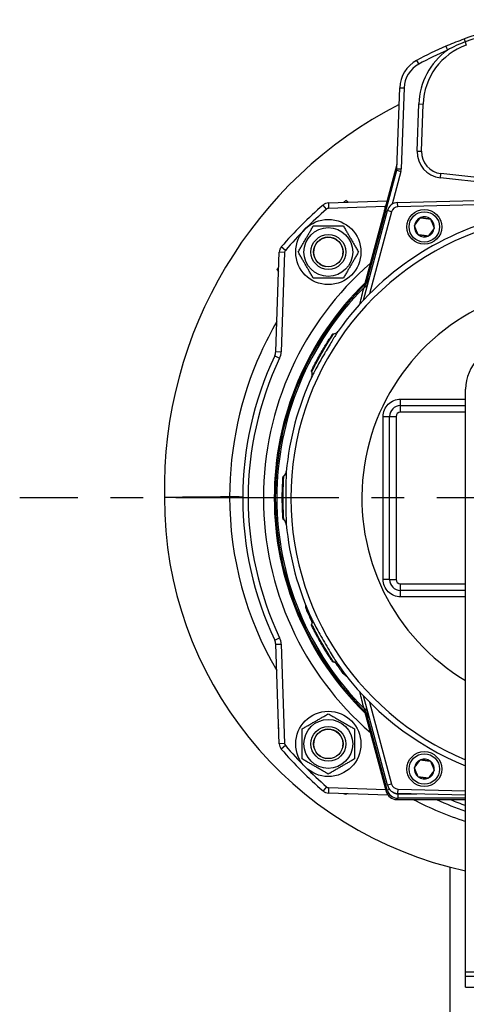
# Model space of a CAD drawing. Header units: millimetres. Extents: x -309 to 8091, y -6405 to -465.
# Tile 39 of 57: x 2665 to 2870, y -2820 to -2367. Entities that reach past the tile are written whole.
import ezdxf

# ---------------------------------------------------------------- set-up
doc = ezdxf.new("R2010")
doc.units = ezdxf.units.MM
doc.header["$LTSCALE"] = 20
doc.linetypes.add('MITTE', pattern=[2, 1.25, -0.25, 0.25, -0.25])
doc.layers.add('02-LINIE-035', color=2, linetype='CONTINUOUS')
doc.layers.add('05-ACHSE', color=1, linetype='MITTE')

msp = doc.modelspace()

# ---------------------------------------------------------------- linework, layer by layer
at = {"layer": '02-LINIE-035'}
for p, q in [((2868.97, -2376.03), (2869.48, -2377.44)), ((2869.48, -2377.44), (2869.99, -2378.85)), ((2860.55, -2379.34), (2861.34, -2381.18)), ((2847.14, -2385.91), (2848.11, -2387.66)), ((2838.1, -2435.75), (2839.4, -2398.51)), ((2839.4, -2398.51), (2841.4, -2398.58)), ((2841.4, -2398.58), (2840.1, -2435.82)), ((2847.39, -2427.6), (2848.15, -2405.97)), ((2848.15, -2405.97), (2850.15, -2406.04)), ((2849.39, -2427.67), (2850.15, -2406.04)), ((2847.39, -2427.6), (2849.39, -2427.67)), ((2838.1, -2433.76), (2823.26, -2489.13)), ((2838.09, -2433.77), (2823.26, -2489.13)), ((2824.44, -2487.04), (2838, -2436.44)), ((2838, -2436.44), (2838.09, -2433.77)), ((2838, -2436.44), (2839.93, -2436.95)), ((2838.1, -2435.75), (2840.1, -2435.82)), ((2839.93, -2436.95), (2835.87, -2452.1)), ((2858.09, -2439.95), (2858.3, -2437.96)), ((2896.7, -2444.15), (2858.09, -2439.95)), ((2896.92, -2442.16), (2858.3, -2437.96)), ((2838.42, -2451.32), (2919.69, -2449.19)), ((2805.79, -2454.33), (2804.16, -2452.44)), ((2806.63, -2451.48), (2833.6, -2450.53)), ((2806.63, -2451.48), (2806.71, -2453.97)), ((2832.66, -2453.07), (2806.71, -2453.97)), ((2815.48, -2451.17), (2814.67, -2450.35)), ((2832.66, -2453.07), (2832.91, -2453.12)), ((2838.47, -2453.32), (2838.42, -2451.32)), ((2901.17, -2451.68), (2838.47, -2453.32)), ((2822.69, -2496.2), (2833.72, -2455.03)), ((2835.66, -2455.54), (2825.56, -2493.24)), ((2832.43, -2454.9), (2832.43, -2454.88)), ((2832.43, -2454.88), (2832.44, -2454.88)), ((2835.66, -2455.54), (2833.72, -2455.03)), ((2786.83, -2473.29), (2784.93, -2471.66)), ((2782.37, -2519.89), (2783.97, -2474.13)), ((2786.47, -2474.22), (2783.97, -2474.13)), ((2786.47, -2474.22), (2784.87, -2519.98)), ((2782.85, -2482.17), (2783.66, -2482.99)), ((2823.24, -2489.19), (2823.24, -2489.19)), ((2823.24, -2489.19), (2823.24, -2489.19)), ((2823.7, -2488.74), (2823.7, -2488.74)), ((2824.44, -2487.04), (2824.68, -2487.11)), ((2808.25, -2512.24), (2808.25, -2512.24)), ((2781.9, -2521.86), (2784.15, -2522.93)), ((2782.37, -2519.89), (2784.87, -2519.98)), ((2869.69, -2805.19), (2869.69, -2537.19)), ((2839.69, -2544.69), (2869.69, -2544.69)), ((2839.69, -2547.69), (2839.69, -2544.69)), ((2834.69, -2624.69), (2834.69, -2549.69)), ((2834.69, -2549.69), (2837.69, -2549.69)), ((2837.69, -2549.69), (2837.69, -2624.69)), ((2869.69, -2547.69), (2839.69, -2547.69)), ((2785.7, -2578), (2785.7, -2578)), ((2761.19, -2586.71), (2761.19, -2586.71)), ((2834.69, -2624.69), (2837.69, -2624.69)), ((2839.69, -2626.69), (2869.69, -2626.69)), ((2839.69, -2629.69), (2839.69, -2626.69)), ((2869.69, -2629.69), (2839.69, -2629.69)), ((2796.86, -2639.54), (2797.34, -2639.34)), ((2799.06, -2646.23), (2799.06, -2646.23)), ((2781.9, -2652.53), (2784.15, -2651.46)), ((2782.37, -2654.5), (2784.87, -2654.41)), ((2783.97, -2700.26), (2782.37, -2654.5)), ((2784.87, -2654.41), (2786.47, -2700.17)), ((2812.94, -2667.39), (2813.35, -2667.08)), ((2833.72, -2719.36), (2822.69, -2678.19)), ((2825.56, -2681.15), (2835.66, -2718.84)), ((2823.24, -2685.19), (2823.24, -2685.19)), ((2823.24, -2685.2), (2823.24, -2685.2)), ((2823.26, -2685.26), (2833.16, -2722.19)), ((2823.26, -2685.26), (2833.16, -2722.19)), ((2823.7, -2685.64), (2823.7, -2685.64)), ((2824.68, -2687.28), (2824.44, -2687.34)), ((2833.62, -2721.59), (2824.44, -2687.34)), ((2786.47, -2700.17), (2783.97, -2700.26)), ((2786.83, -2701.09), (2784.93, -2702.72)), ((2805.79, -2720.05), (2804.16, -2721.95)), ((2806.71, -2720.41), (2806.63, -2722.91)), ((2806.71, -2720.41), (2832.92, -2721.33)), ((2833.16, -2722.19), (2833.62, -2721.59)), ((2834.73, -2721.29), (2833.62, -2721.59)), ((2835.66, -2718.84), (2833.72, -2719.36)), ((2838.47, -2721.07), (2838.42, -2723.07)), ((2838.47, -2721.07), (2869.69, -2721.88)), ((2833.96, -2723.87), (2806.63, -2722.91)), ((2833.16, -2722.19), (2833.16, -2722.19)), ((2834.98, -2723.9), (2834.98, -2723.9)), ((2838.45, -2725.3), (2837.99, -2725.9)), ((2837.99, -2725.9), (2869.69, -2725.9)), ((2837.99, -2725.9), (2837.99, -2725.9)), ((2837.99, -2725.9), (2869.69, -2725.9)), ((2869.69, -2723.88), (2838.42, -2723.07)), ((2838.45, -2723.3), (2847.29, -2723.3)), ((2838.45, -2723.3), (2838.45, -2725.3)), ((2869.69, -2725.3), (2838.45, -2725.3)), ((2862.54, -2841.19), (2862.54, -2756.99)), ((2869.69, -2807.19), (2869.69, -2805.19)), ((2869.69, -2805.19), (2969.69, -2805.19)), ((2869.69, -2812.19), (2869.69, -2807.19)), ((2869.69, -2807.19), (2969.69, -2807.19)), ((2869.69, -2812.19), (2969.69, -2812.19))]:
    msp.add_line(p, q, dxfattribs=at)
for centre, radius in [((2850.69, -2462.51), 8), ((2806.55, -2474.06), 15), ((2850.69, -2462.51), 7), ((2806.55, -2474.06), 11.25), ((2806.55, -2474.06), 8), ((2806.55, -2474.06), 8), ((2806.55, -2474.06), 6.77), ((2806.55, -2700.33), 15), ((2806.55, -2700.33), 11.25), ((2806.55, -2700.33), 8), ((2806.55, -2700.33), 8), ((2806.55, -2700.33), 6.77), ((2850.69, -2711.87), 8), ((2850.69, -2711.87), 7)]:
    msp.add_circle(centre, radius, dxfattribs=at)
for centre, radius, start, end in [((2919.69, -2517.19), 150, 70.2372, 109.7628), ((2919.69, -2517.19), 148.5, 70.2372, 109.7628), ((2919.69, -2517.19), 150, 113.2193, 118.9254), ((2919.69, -2517.19), 148, 113.2193, 118.9254), ((2880.13, -2407.08), 32, 125.954, 178), ((2880.13, -2407.08), 30, 109.7628, 178), ((2854.39, -2399.03), 15, 118.9254, 178), ((2854.39, -2399.03), 13, 118.9254, 178), ((2930.04, -2583.04), 198.88, 117.199, 181.1307), ((2859.39, -2428.02), 12, 178, 263.7858), ((2859.39, -2428.02), 10, 178, 263.7858), ((2919.69, -2587.19), 177.5, 130.6068, 139.3932), ((2919.69, -2587.19), 175, 130.6068, 139.3932), ((2806.76, -2455.47), 4, 92, 130.6068), ((2806.76, -2455.47), 1.5, 92, 130.6068), ((2919.69, -2587.19), 172.5, 127.5053, 127.9856), ((2842.43, -2455.23), 10, 167.5225, 178), ((2838.55, -2456.32), 5, 91.5, 165), ((2838.55, -2456.32), 3, 91.5, 165), ((2919.69, -2587.19), 133, 101.9224, 144.7955), ((2850.69, -2462.51), 4.62, 112.6173, 172.6173), ((2850.69, -2462.51), 4.62, 52.6173, 112.6173), ((2850.69, -2462.51), 4.62, 352.6173, 52.6173), ((2919.69, -2587.19), 130.37, 103.4591, 247.448), ((2850.69, -2462.51), 4.62, 172.6173, 232.6173), ((2850.69, -2462.51), 4.62, 292.6173, 352.6173), ((2806.55, -2474.06), 6.79, 350, 260), ((2850.69, -2462.51), 4.62, 232.6173, 292.6173), ((2787.97, -2474.27), 4, 139.3932, 178), ((2787.97, -2474.27), 1.5, 139.3932, 178), ((2919.69, -2587.19), 143, 130.9811, 229.0189), ((2919.69, -2587.19), 172.5, 142.0144, 142.4947), ((2820.56, -2484.82), 5, 314.0768, 345), ((2919.69, -2587.19), 138, 134.1915, 225.8085), ((2919.69, -2587.19), 137.5, 134.0768, 225.9232), ((2919.69, -2587.19), 136.85, 134.9689, 225.0311), ((2924.52, -2588.49), 142.5, 134.6113, 134.754), ((2919.69, -2587.19), 97.73, 107.0054, 239.2299), ((2889.69, -2537.19), 20, 90, 180), ((2919.69, -2587.19), 152.5, 154.6317, 205.3683), ((2777.38, -2519.71), 5, 334.6317, 358), ((2777.38, -2519.71), 7.5, 334.6317, 358), ((2919.69, -2587.19), 150, 154.6317, 205.3683), ((2919.69, -2587.19), 133, 155.2045, 174.7955), ((2839.69, -2549.69), 5, 90, 180), ((2839.69, -2549.69), 2, 90, 180), ((2906.2, -2587.52), 175, 179.8162, 257.9581), ((2919.69, -2587.19), 133, 185.2045, 204.7955), ((2839.69, -2624.69), 5, 180, 270), ((2839.69, -2624.69), 2, 180, 270), ((2919.69, -2587.19), 133.52, 203.0845, 205.4438), ((2777.38, -2654.67), 5, 2, 25.3683), ((2777.38, -2654.67), 7.5, 2, 25.3683), ((2919.69, -2587.19), 133.52, 214.5562, 216.9155), ((2919.69, -2587.19), 133, 215.2045, 247.9176), ((2820.56, -2689.57), 5, 15, 45.9232), ((2924.52, -2585.9), 142.5, 225.246, 225.3887), ((2785.51, -2692.38), 2, 156.7376, 207.2624), ((2806.55, -2700.33), 6.79, 350, 260), ((2787.97, -2700.12), 4, 182, 220.6068), ((2919.69, -2587.19), 177.5, 220.6068, 229.3932), ((2787.97, -2700.12), 1.5, 182, 220.6068), ((2919.69, -2587.19), 175, 220.6068, 229.3932), ((2850.69, -2711.87), 4.62, 112.6173, 172.6173), ((2850.69, -2711.87), 4.62, 52.6173, 112.6173), ((2850.69, -2711.87), 4.62, 352.6173, 52.6173), ((2850.69, -2711.87), 4.62, 172.6173, 232.6173), ((2850.69, -2711.87), 4.62, 292.6173, 352.6173), ((2850.69, -2711.87), 4.62, 232.6173, 292.6173), ((2806.76, -2718.91), 4, 229.3932, 268), ((2806.76, -2718.91), 1.5, 229.3932, 268), ((2838.55, -2718.07), 5, 195, 268.5), ((2838.55, -2718.07), 3, 195, 268.5), ((2814.5, -2721.38), 2, 242.7376, 293.2624), ((2837.99, -2720.9), 5, 195, 270), ((2919.69, -2587.19), 152.5, 245.4423, 250.8605), ((2919.69, -2587.19), 150, 247.6235, 250.5288)]:
    msp.add_arc(centre, radius, start, end, dxfattribs=at)
for centre, major_axis, ratio, start_param, end_param in [((2835.1, -2435.64), (-0.11, -3.05), 0.984518, 1.342424, 1.570796), ((2835.2, -2432.99), (3, -0.1), 0.993293, 6.054813, 6.283185), ((2835.1, -2435.64), (-0.18, -5.03), 0.993293, 1.342424, 1.570796), ((2819.36, -2486), (3.52, -3.55), 0.998651, 0, 0.528479), ((2819.9, -2487.3), (4.83, -1.29), 0.661971, 5.565341, 6.283185), ((2820.56, -2486.31), (2.26, 3.83), 0.876967, 4.419113, 5.019146), ((2822.98, -2486.65), (1.39, -1.44), 0.685613, 0.26301, 0.721846), ((2808.56, -2508.79), (2.45, -1.73), 0.986253, 5.463965, 6.283185), ((2796.23, -2530.16), (2.72, -1.26), 0.986251, 0, 0.81922), ((2839.69, -2541.69), (0, -3), 0.022756, 0, 1.557855), ((2831.69, -2549.69), (3, 0), 0.010265, 4.736473, 6.283185), ((2726.67, -2587.19), (0, 3645.44), 0.02883, 4.70211, 4.722668), ((2784.25, -2574.86), (2.99, -0.27), 0.986253, 5.463965, 6.283185), ((2784.25, -2599.53), (2.99, 0.27), 0.986251, 0, 0.81922), ((2831.69, -2624.69), (3, 0), 0.010265, 0, 1.546712), ((2839.69, -2632.69), (0, 3), 0.022756, 4.725331, 6.283185), ((2796.23, -2644.23), (2.72, 1.26), 0.986253, 5.463965, 6.283185), ((2808.56, -2665.6), (2.45, 1.73), 0.986251, 0, 0.81922), ((2819.36, -2688.39), (3.52, 3.55), 0.998651, 5.754706, 6.283185), ((2819.9, -2687.09), (4.83, 1.29), 0.661971, 0, 0.717845), ((2820.56, -2688.08), (2.26, -3.83), 0.876884, 1.264014, 1.8641), ((2822.98, -2687.73), (1.39, 1.44), 0.685613, 5.561339, 6.020176), ((2838.45, -2720.3), (-3.04, -3.97), 0.999891, 5.62895, 6.937421), ((2837.99, -2720.9), (3.97, -3.04), 0.999456, 4.058153, 5.366625), ((2838.45, -2720.3), (-1.83, -2.38), 0.999456, 0.00061, 0.654236)]:
    msp.add_ellipse(centre, major_axis=major_axis, ratio=ratio, start_param=start_param, end_param=end_param, dxfattribs=at)
for points, knots in [([(2860.55, -2379.34), (2863.04, -2378.28), (2865.55, -2377.28), (2868.09, -2376.35), (2868.38, -2376.24), (2868.68, -2376.13), (2868.97, -2376.03)], [0, 0, 0, 0, 0.89649, 0.89649, 0.89649, 1, 1, 1, 1]), ([(2838.1, -2433.76), (2838.1, -2433.76), (2838.1, -2433.76), (2838.1, -2433.76), (2838.1, -2433.76), (2838.09, -2433.77)], [0.9992269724, 0.9992269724, 0.9992269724, 0.9992269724, 0.9995117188, 0.9995117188, 1, 1, 1, 1]), ([(2838.1, -2433.76), (2838.14, -2433.6), (2838.17, -2433.44), (2838.19, -2433.24), (2838.19, -2433.2), (2838.19, -2433.15), (2838.19, -2433.13), (2838.19, -2433.11), (2838.2, -2433.11), (2838.2, -2433.1), (2838.2, -2433.09), (2838.2, -2433.09), (2838.2, -2433.09), (2838.2, -2433.09), (2838.2, -2433.09), (2838.2, -2433.09)], [0, 0, 0, 0, 0.04814546, 0.04814546, 0.06034167, 0.06034167, 0.06491446, 0.06491446, 0.06662922, 0.06662922, 0.06791529, 0.06791529, 0.06799028, 0.06799028, 0.06800903, 0.06800903, 0.06800903, 0.06800903]), ([(2822.88, -2489.55), (2823.06, -2489.37), (2823.23, -2489.18), (2823.5, -2488.8), (2823.62, -2488.62), (2823.78, -2488.34), (2823.83, -2488.24), (2823.88, -2488.12), (2823.9, -2488.09), (2823.93, -2488.01), (2823.94, -2487.98), (2823.96, -2487.93), (2823.97, -2487.92), (2823.97, -2487.91), (2823.97, -2487.91), (2823.97, -2487.91)], [0, 0, 0, 0, 0.075897, 0.075897, 0.1434158, 0.1434158, 0.1807365, 0.1807365, 0.1984724, 0.1984724, 0.2258969, 0.2258969, 0.2544019, 0.2544019, 0.2623853, 0.2623853, 0.2623853, 0.2623853]), ([(2822.97, -2490.37), (2823.18, -2490), (2823.38, -2489.63), (2823.55, -2489.31), (2823.69, -2489.06), (2823.82, -2488.82), (2823.91, -2488.66), (2823.96, -2488.57), (2824, -2488.49), (2824.02, -2488.45), (2824.03, -2488.43), (2824.04, -2488.41), (2824.04, -2488.41)], [0, 0, 0, 0, 0.411436, 0.411436, 0.411436, 0.727726, 0.727726, 0.727726, 0.893476, 0.893476, 0.893476, 1, 1, 1, 1]), ([(2823.12, -2489.32), (2823.12, -2489.31), (2823.12, -2489.31), (2823.13, -2489.31), (2823.29, -2489.14), (2823.45, -2488.97), (2823.6, -2488.79), (2823.75, -2488.61), (2823.89, -2488.42), (2824.02, -2488.23), (2824.27, -2487.87), (2824.49, -2487.5), (2824.68, -2487.11)], [0, 0, 0, 0, 0.005022, 0.005022, 0.005022, 0.262946, 0.262946, 0.262946, 0.518867, 0.518867, 0.518867, 1, 1, 1, 1]), ([(2782.89, -2506.07), (2780.16, -2510.75), (2777.68, -2515.55), (2766.1, -2541.12), (2761.17, -2563.93), (2761.19, -2586.71)], [5.085173, 5.085173, 5.085173, 5.085173, 6.731376, 6.731376, 13.674464, 13.674464, 13.674464, 13.674464]), ([(2811.02, -2510.52), (2810.92, -2510.66), (2810.75, -2510.91), (2810.52, -2511.26), (2810.27, -2511.66), (2809.93, -2512.2), (2809.53, -2512.85), (2809.31, -2513.2), (2809.07, -2513.59), (2808.81, -2514.01), (2808.36, -2514.74), (2807.87, -2515.55), (2807.35, -2516.42), (2806.78, -2517.38), (2806.17, -2518.41), (2805.55, -2519.47), (2805.29, -2519.92), (2805.02, -2520.38), (2804.76, -2520.83), (2804, -2522.14), (2803.26, -2523.45), (2802.57, -2524.67), (2801.95, -2525.79), (2801.37, -2526.84), (2800.87, -2527.75), (2800.35, -2528.72), (2799.92, -2529.53), (2799.59, -2530.15), (2799.33, -2530.65), (2799.14, -2531.03), (2799.02, -2531.27), (2798.99, -2531.32), (2798.97, -2531.37), (2798.95, -2531.42)], [0, 0, 0, 0, 0.0902582, 0.0902582, 0.0902582, 0.1936914, 0.1936914, 0.1936914, 0.25, 0.25, 0.25, 0.3473076, 0.3473076, 0.3473076, 0.4547331, 0.4547331, 0.4547331, 0.5, 0.5, 0.5, 0.6303366, 0.6303366, 0.6303366, 0.75, 0.75, 0.75, 0.8762367, 0.8762367, 0.8762367, 0.975991, 0.975991, 0.975991, 1, 1, 1, 1]), ([(2798.99, -2529.05), (2799.09, -2528.85), (2799.31, -2528.41), (2799.64, -2527.76), (2799.89, -2527.27), (2800.2, -2526.67), (2800.56, -2525.99), (2800.67, -2525.78), (2800.78, -2525.56), (2800.9, -2525.34), (2801.41, -2524.38), (2802, -2523.29), (2802.64, -2522.16), (2802.99, -2521.53), (2803.36, -2520.88), (2803.73, -2520.24), (2804.03, -2519.72), (2804.33, -2519.21), (2804.62, -2518.71), (2805.29, -2517.59), (2805.94, -2516.5), (2806.54, -2515.55), (2806.74, -2515.23), (2806.93, -2514.91), (2807.12, -2514.62), (2807.48, -2514.06), (2807.79, -2513.56), (2808.06, -2513.15), (2808.47, -2512.51), (2808.77, -2512.07), (2808.93, -2511.82), (2808.95, -2511.79), (2808.97, -2511.76), (2808.99, -2511.74)], [0, 0, 0, 0, 0.142587, 0.142587, 0.142587, 0.25, 0.25, 0.25, 0.282557, 0.282557, 0.282557, 0.422443, 0.422443, 0.422443, 0.5, 0.5, 0.5, 0.562018, 0.562018, 0.562018, 0.701955, 0.701955, 0.701955, 0.75, 0.75, 0.75, 0.841232, 0.841232, 0.841232, 0.98061, 0.98061, 0.98061, 1, 1, 1, 1]), ([(2808.37, -2512.06), (2808.37, -2512.06), (2808.37, -2512.06), (2808.38, -2512.06), (2808.38, -2512.06), (2808.38, -2512.05), (2808.38, -2512.05), (2808.38, -2512.05), (2808.38, -2512.05), (2808.38, -2512.05), (2808.38, -2512.05), (2808.39, -2512.04), (2808.39, -2512.04), (2808.4, -2512.03), (2808.41, -2512.01), (2808.49, -2511.91), (2808.58, -2511.83), (2808.78, -2511.7), (2808.89, -2511.66), (2809.02, -2511.63), (2809.05, -2511.63), (2809.07, -2511.63)], [0, 0, 0, 0, 0.0116172, 0.0116172, 0.0159748, 0.0159748, 0.0181414, 0.0181414, 0.019231, 0.019231, 0.0197745, 0.0197745, 0.0208783, 0.0208783, 0.025304, 0.025304, 0.0604402, 0.0604402, 0.0955459, 0.0955459, 0.1021087, 0.1021087, 0.1021087, 0.1021087]), ([(2809.07, -2511.63), (2809.39, -2511.58), (2809.71, -2511.49), (2810.29, -2511.2), (2810.56, -2511), (2810.84, -2510.71), (2810.9, -2510.66), (2810.98, -2510.56), (2811.01, -2510.52), (2811.05, -2510.47), (2811.06, -2510.46), (2811.07, -2510.44), (2811.07, -2510.44), (2811.08, -2510.42), (2811.09, -2510.42), (2811.09, -2510.41), (2811.09, -2510.41), (2811.1, -2510.4), (2811.1, -2510.4), (2811.1, -2510.4), (2811.1, -2510.4), (2811.1, -2510.4)], [0, 0, 0, 0, 0.0971792, 0.0971792, 0.1946752, 0.1946752, 0.2186924, 0.2186924, 0.2325971, 0.2325971, 0.2381757, 0.2381757, 0.2406563, 0.2406563, 0.2455713, 0.2455713, 0.250386, 0.250386, 0.2607233, 0.2607233, 0.2717999, 0.2717999, 0.2717999, 0.2717999]), ([(2799.62, -2527.03), (2799.86, -2526.54), (2800.18, -2525.92), (2800.91, -2524.51), (2801.34, -2523.71), (2802.26, -2522.02), (2802.76, -2521.12), (2803.78, -2519.35), (2804.31, -2518.46), (2804.95, -2517.4), (2805.08, -2517.18), (2805.21, -2516.97)], [0, 0, 0, 0, 0.304718, 0.304718, 0.609585, 0.609585, 0.916768, 0.916768, 1.222801, 1.222801, 1.304393, 1.304393, 1.304393, 1.304393]), ([(2799.38, -2527.52), (2799.44, -2527.38), (2799.52, -2527.22), (2799.64, -2526.98), (2799.68, -2526.9), (2799.72, -2526.82)], [0.2157098, 0.2157098, 0.2157098, 0.2157098, 0.3222289, 0.3222289, 0.3680964, 0.3680964, 0.3680964, 0.3680964]), ([(2798.94, -2529.17), (2798.9, -2529.07), (2798.87, -2528.96), (2798.86, -2528.75), (2798.87, -2528.64), (2798.9, -2528.51), (2798.91, -2528.49), (2798.92, -2528.46), (2798.93, -2528.44), (2798.93, -2528.42), (2798.94, -2528.41), (2798.94, -2528.4), (2798.94, -2528.39), (2798.95, -2528.38), (2798.95, -2528.38), (2798.96, -2528.37), (2798.96, -2528.36), (2798.96, -2528.35), (2798.97, -2528.35), (2798.98, -2528.32), (2799, -2528.29), (2799.02, -2528.23), (2799.03, -2528.23), (2799.03, -2528.22)], [0.000072, 0.000072, 0.000072, 0.000072, 0.0324806, 0.0324806, 0.065024, 0.065024, 0.0716007, 0.0716007, 0.0767642, 0.0767642, 0.0815161, 0.0815161, 0.0857119, 0.0857119, 0.0931076, 0.0931076, 0.1111465, 0.1111465, 0.1381779, 0.1381779, 0.2249341, 0.2249341, 0.2412456, 0.2412456, 0.2412456, 0.2412456]), ([(2798.89, -2531.55), (2798.89, -2531.55), (2798.89, -2531.55), (2798.89, -2531.55), (2798.89, -2531.54), (2798.9, -2531.53), (2798.9, -2531.53), (2798.9, -2531.52), (2798.9, -2531.52), (2798.91, -2531.51), (2798.91, -2531.51), (2798.91, -2531.49), (2798.92, -2531.48), (2798.94, -2531.44), (2798.95, -2531.42), (2798.97, -2531.35), (2798.98, -2531.31), (2799.04, -2531.16), (2799.07, -2531.04), (2799.16, -2530.62), (2799.17, -2530.3), (2799.11, -2529.72), (2799.04, -2529.44), (2798.94, -2529.17)], [0.0045726, 0.0045726, 0.0045726, 0.0045726, 0.0208508, 0.0208508, 0.0286773, 0.0286773, 0.0334107, 0.0334107, 0.0355039, 0.0355039, 0.0376017, 0.0376017, 0.0418465, 0.0418465, 0.050259, 0.050259, 0.0624645, 0.0624645, 0.0991166, 0.0991166, 0.1915907, 0.1915907, 0.2766279, 0.2766279, 0.2766279, 0.2766279]), ([(2798.94, -2529.17), (2798.94, -2529.17), (2798.94, -2529.17), (2798.95, -2529.15), (2798.96, -2529.13), (2798.97, -2529.1), (2798.99, -2529.05)], [0.95360579, 0.95360579, 0.95360579, 0.95360579, 0.97284902, 0.97284902, 0.97284902, 1, 1, 1, 1]), ([(2831.76, -2549.72), (2831.76, -2547.61), (2832.63, -2545.54), (2834.11, -2544.07), (2835.58, -2542.6), (2837.65, -2541.73), (2839.76, -2541.73)], [0, 0, 0, 0, 0.499928, 0.499928, 0.499928, 1, 1, 1, 1]), ([(2786.1, -2577.06), (2786.36, -2576.86), (2786.59, -2576.62), (2786.95, -2576.08), (2787.08, -2575.78), (2787.19, -2575.38), (2787.2, -2575.31), (2787.23, -2575.18), (2787.23, -2575.14), (2787.24, -2575.07), (2787.24, -2575.05), (2787.25, -2575.03), (2787.25, -2575.03), (2787.25, -2575.01), (2787.25, -2575), (2787.25, -2574.99), (2787.25, -2574.99), (2787.25, -2574.98), (2787.25, -2574.98), (2787.25, -2574.98), (2787.25, -2574.98), (2787.25, -2574.98)], [0, 0, 0, 0, 0.0971792, 0.0971792, 0.1946752, 0.1946752, 0.2186924, 0.2186924, 0.2325971, 0.2325971, 0.2381757, 0.2381757, 0.2406563, 0.2406563, 0.2455713, 0.2455713, 0.250386, 0.250386, 0.2607233, 0.2607233, 0.2717999, 0.2717999, 0.2717999, 0.2717999]), ([(2787.24, -2575.13), (2787.19, -2575.6), (2787.13, -2577.06), (2787.07, -2579.25), (2787.04, -2580.41), (2787.02, -2581.74), (2787, -2583.17), (2786.98, -2584.46), (2786.98, -2585.81), (2786.98, -2587.19), (2786.98, -2588.97), (2786.99, -2590.74), (2787.02, -2592.34), (2787.03, -2593.35), (2787.05, -2594.29), (2787.07, -2595.13), (2787.13, -2597.29), (2787.19, -2598.78), (2787.24, -2599.26)], [0, 0, 0, 0, 0.25, 0.25, 0.25, 0.3818068, 0.3818068, 0.3818068, 0.5, 0.5, 0.5, 0.6535412, 0.6535412, 0.6535412, 0.75, 0.75, 0.75, 1, 1, 1, 1]), ([(2785.72, -2577.78), (2785.72, -2577.78), (2785.72, -2577.78), (2785.72, -2577.78), (2785.72, -2577.78), (2785.72, -2577.78), (2785.72, -2577.78), (2785.72, -2577.77), (2785.72, -2577.77), (2785.72, -2577.77), (2785.72, -2577.77), (2785.72, -2577.76), (2785.72, -2577.76), (2785.72, -2577.74), (2785.73, -2577.73), (2785.74, -2577.6), (2785.78, -2577.48), (2785.89, -2577.28), (2785.97, -2577.18), (2786.07, -2577.09), (2786.09, -2577.07), (2786.1, -2577.06)], [0, 0, 0, 0, 0.0116172, 0.0116172, 0.0159748, 0.0159748, 0.0181414, 0.0181414, 0.019231, 0.019231, 0.0197745, 0.0197745, 0.0208783, 0.0208783, 0.025304, 0.025304, 0.0604402, 0.0604402, 0.0955459, 0.0955459, 0.1021087, 0.1021087, 0.1021087, 0.1021087]), ([(2786.09, -2597.19), (2786.08, -2596.97), (2786.05, -2596.48), (2786.01, -2595.75), (2785.98, -2595.2), (2785.95, -2594.53), (2785.92, -2593.75), (2785.91, -2593.52), (2785.9, -2593.28), (2785.89, -2593.02), (2785.85, -2591.94), (2785.82, -2590.7), (2785.8, -2589.4), (2785.79, -2588.67), (2785.79, -2587.93), (2785.79, -2587.19), (2785.79, -2586.59), (2785.79, -2586), (2785.8, -2585.42), (2785.81, -2584.11), (2785.84, -2582.85), (2785.88, -2581.73), (2785.89, -2581.34), (2785.9, -2580.98), (2785.92, -2580.63), (2785.94, -2579.96), (2785.97, -2579.38), (2785.99, -2578.88), (2786.03, -2578.13), (2786.07, -2577.59), (2786.09, -2577.3), (2786.09, -2577.26), (2786.09, -2577.23), (2786.09, -2577.2)], [0, 0, 0, 0, 0.142587, 0.142587, 0.142587, 0.25, 0.25, 0.25, 0.282557, 0.282557, 0.282557, 0.422443, 0.422443, 0.422443, 0.5, 0.5, 0.5, 0.562018, 0.562018, 0.562018, 0.701955, 0.701955, 0.701955, 0.75, 0.75, 0.75, 0.841232, 0.841232, 0.841232, 0.98061, 0.98061, 0.98061, 1, 1, 1, 1]), ([(2785.62, -2595.13), (2785.59, -2594.58), (2785.55, -2593.88), (2785.48, -2592.3), (2785.45, -2591.39), (2785.41, -2589.47), (2785.39, -2588.44), (2785.39, -2586.4), (2785.4, -2585.36), (2785.42, -2584.12), (2785.43, -2583.87), (2785.44, -2583.62)], [0, 0, 0, 0, 0.304718, 0.304718, 0.609585, 0.609585, 0.916768, 0.916768, 1.222801, 1.222801, 1.304393, 1.304393, 1.304393, 1.304393]), ([(2761.19, -2586.71), (2755.37, -2586.76), (2750.08, -2586.8), (2741.04, -2586.88), (2737.42, -2586.91), (2732.47, -2586.95), (2731.2, -2586.96), (2731.2, -2586.96)], [-5.813816, -5.813816, -5.813816, -5.813816, -3.90626, -3.90626, -1.953101, -1.953101, 0, 0, 0, 0]), ([(2767.19, -2586.77), (2767.19, -2586.77), (2767.19, -2586.77), (2767.19, -2586.77), (2766.95, -2586.76), (2765.99, -2586.75), (2765.28, -2586.74), (2763.47, -2586.73), (2762.39, -2586.72), (2761.19, -2586.71)], [-1.162669, -1.162669, -1.162669, -1.162669, -1.160881, -1.160881, -0.78129, -0.78129, -0.390641, -0.390641, 0, 0, 0, 0]), ([(2785.66, -2595.67), (2785.65, -2595.51), (2785.64, -2595.34), (2785.62, -2595.07), (2785.62, -2594.98), (2785.61, -2594.89)], [0.2157098, 0.2157098, 0.2157098, 0.2157098, 0.3222289, 0.3222289, 0.3680964, 0.3680964, 0.3680964, 0.3680964]), ([(2786.1, -2597.32), (2786.02, -2597.26), (2785.94, -2597.18), (2785.82, -2597), (2785.78, -2596.89), (2785.74, -2596.77), (2785.74, -2596.75), (2785.73, -2596.71), (2785.73, -2596.7), (2785.73, -2596.67), (2785.72, -2596.66), (2785.72, -2596.65), (2785.72, -2596.64), (2785.72, -2596.63), (2785.72, -2596.63), (2785.72, -2596.62), (2785.72, -2596.61), (2785.72, -2596.6), (2785.72, -2596.59), (2785.72, -2596.56), (2785.71, -2596.52), (2785.71, -2596.47), (2785.71, -2596.46), (2785.71, -2596.45)], [0.000072, 0.000072, 0.000072, 0.000072, 0.0324806, 0.0324806, 0.065024, 0.065024, 0.0716007, 0.0716007, 0.0767642, 0.0767642, 0.0815161, 0.0815161, 0.0857119, 0.0857119, 0.0931076, 0.0931076, 0.1111465, 0.1111465, 0.1381779, 0.1381779, 0.2249341, 0.2249341, 0.2412456, 0.2412456, 0.2412456, 0.2412456]), ([(2786.1, -2597.32), (2786.1, -2597.32), (2786.1, -2597.32), (2786.1, -2597.3), (2786.1, -2597.28), (2786.1, -2597.24), (2786.09, -2597.19)], [0.95360579, 0.95360579, 0.95360579, 0.95360579, 0.97284902, 0.97284902, 0.97284902, 1, 1, 1, 1]), ([(2787.25, -2599.41), (2787.25, -2599.41), (2787.25, -2599.41), (2787.25, -2599.4), (2787.25, -2599.4), (2787.25, -2599.39), (2787.25, -2599.38), (2787.25, -2599.37), (2787.25, -2599.37), (2787.25, -2599.36), (2787.25, -2599.36), (2787.24, -2599.34), (2787.24, -2599.33), (2787.24, -2599.29), (2787.23, -2599.26), (2787.22, -2599.19), (2787.22, -2599.15), (2787.18, -2598.99), (2787.15, -2598.87), (2787.02, -2598.47), (2786.88, -2598.18), (2786.53, -2597.7), (2786.33, -2597.5), (2786.1, -2597.32)], [0.0045726, 0.0045726, 0.0045726, 0.0045726, 0.0208508, 0.0208508, 0.0286773, 0.0286773, 0.0334107, 0.0334107, 0.0355039, 0.0355039, 0.0376017, 0.0376017, 0.0418465, 0.0418465, 0.050259, 0.050259, 0.0624645, 0.0624645, 0.0991166, 0.0991166, 0.1915907, 0.1915907, 0.2766279, 0.2766279, 0.2766279, 0.2766279]), ([(2839.76, -2632.65), (2837.65, -2632.66), (2835.58, -2631.79), (2834.1, -2630.31), (2832.63, -2628.84), (2831.76, -2626.77), (2831.76, -2624.66)], [0, 0, 0, 0, 0.5, 0.5, 0.5, 1, 1, 1, 1]), ([(2796.86, -2639.54), (2796.48, -2638.65), (2796.27, -2637.73), (2796.21, -2636.88), (2796.2, -2636.77), (2796.19, -2636.65), (2796.18, -2636.54)], [0, 0, 0, 0, 0.5, 0.5, 0.5, 0.5673694, 0.5673694, 0.5673694, 0.5673694]), ([(2798.94, -2645.21), (2799.06, -2644.91), (2799.13, -2644.59), (2799.17, -2643.94), (2799.14, -2643.61), (2799.03, -2643.22), (2799.01, -2643.14), (2798.97, -2643.02), (2798.95, -2642.98), (2798.93, -2642.92), (2798.92, -2642.9), (2798.91, -2642.88), (2798.91, -2642.88), (2798.9, -2642.86), (2798.9, -2642.86), (2798.89, -2642.85), (2798.89, -2642.85), (2798.89, -2642.84), (2798.89, -2642.84), (2798.89, -2642.84), (2798.89, -2642.84), (2798.89, -2642.84)], [0, 0, 0, 0, 0.0971792, 0.0971792, 0.1946752, 0.1946752, 0.2186924, 0.2186924, 0.2325971, 0.2325971, 0.2381757, 0.2381757, 0.2406563, 0.2406563, 0.2455713, 0.2455713, 0.250386, 0.250386, 0.2607233, 0.2607233, 0.2717999, 0.2717999, 0.2717999, 0.2717999]), ([(2798.95, -2642.97), (2799.15, -2643.4), (2799.82, -2644.7), (2800.87, -2646.63), (2800.87, -2646.63), (2800.87, -2646.63), (2800.88, -2646.64), (2801.92, -2648.56), (2803.3, -2651.03), (2804.75, -2653.54), (2805.48, -2654.8), (2806.21, -2656.05), (2806.9, -2657.21), (2807.58, -2658.36), (2808.24, -2659.44), (2808.8, -2660.37), (2809.37, -2661.3), (2809.86, -2662.08), (2810.24, -2662.67), (2810.61, -2663.26), (2810.88, -2663.67), (2811.02, -2663.87)], [0, 0, 0, 0, 0.25, 0.25, 0.25, 0.250548, 0.250548, 0.250548, 0.5, 0.5, 0.5, 0.624936, 0.624936, 0.624936, 0.749856, 0.749856, 0.749856, 0.875355, 0.875355, 0.875355, 1, 1, 1, 1]), ([(2798.96, -2646.03), (2798.96, -2646.03), (2798.96, -2646.03), (2798.96, -2646.03), (2798.96, -2646.02), (2798.96, -2646.02), (2798.96, -2646.02), (2798.96, -2646.02), (2798.96, -2646.02), (2798.96, -2646.01), (2798.96, -2646.01), (2798.95, -2646.01), (2798.95, -2646.01), (2798.95, -2645.99), (2798.94, -2645.98), (2798.89, -2645.86), (2798.87, -2645.74), (2798.86, -2645.5), (2798.88, -2645.38), (2798.92, -2645.25), (2798.93, -2645.23), (2798.94, -2645.21)], [0, 0, 0, 0, 0.0116172, 0.0116172, 0.0159748, 0.0159748, 0.0181414, 0.0181414, 0.019231, 0.019231, 0.0197745, 0.0197745, 0.0208783, 0.0208783, 0.025304, 0.025304, 0.0604402, 0.0604402, 0.095546, 0.095546, 0.1021087, 0.1021087, 0.1021087, 0.1021087]), ([(2808.99, -2662.65), (2808.87, -2662.46), (2808.6, -2662.06), (2808.2, -2661.44), (2807.9, -2660.98), (2807.53, -2660.42), (2807.12, -2659.76), (2806.99, -2659.56), (2806.86, -2659.36), (2806.73, -2659.14), (2806.15, -2658.22), (2805.51, -2657.16), (2804.84, -2656.04), (2804.47, -2655.42), (2804.1, -2654.78), (2803.72, -2654.14), (2803.43, -2653.62), (2803.13, -2653.11), (2802.85, -2652.61), (2802.21, -2651.47), (2801.6, -2650.35), (2801.07, -2649.37), (2800.89, -2649.03), (2800.72, -2648.7), (2800.55, -2648.39), (2800.25, -2647.81), (2799.98, -2647.28), (2799.75, -2646.84), (2799.41, -2646.17), (2799.17, -2645.69), (2799.04, -2645.43), (2799.02, -2645.39), (2799.01, -2645.36), (2798.99, -2645.33)], [0, 0, 0, 0, 0.142587, 0.142587, 0.142587, 0.25, 0.25, 0.25, 0.282557, 0.282557, 0.282557, 0.422443, 0.422443, 0.422443, 0.5, 0.5, 0.5, 0.562018, 0.562018, 0.562018, 0.701955, 0.701955, 0.701955, 0.75, 0.75, 0.75, 0.841232, 0.841232, 0.841232, 0.98061, 0.98061, 0.98061, 1, 1, 1, 1]), ([(2807.55, -2661.1), (2807.25, -2660.64), (2806.87, -2660.05), (2806.02, -2658.72), (2805.53, -2657.94), (2804.54, -2656.31), (2804.01, -2655.42), (2802.98, -2653.65), (2802.47, -2652.75), (2801.88, -2651.67), (2801.76, -2651.44), (2801.64, -2651.22)], [0, 0, 0, 0, 0.304718, 0.304718, 0.609585, 0.609585, 0.916768, 0.916768, 1.222801, 1.222801, 1.304393, 1.304393, 1.304393, 1.304393]), ([(2807.85, -2661.55), (2807.77, -2661.42), (2807.67, -2661.28), (2807.52, -2661.05), (2807.47, -2660.98), (2807.42, -2660.9)], [0.2157098, 0.2157098, 0.2157098, 0.2157098, 0.3222289, 0.3222289, 0.3680963, 0.3680963, 0.3680963, 0.3680963]), ([(2809.07, -2662.76), (2808.96, -2662.74), (2808.85, -2662.71), (2808.66, -2662.62), (2808.57, -2662.55), (2808.48, -2662.46), (2808.46, -2662.44), (2808.44, -2662.42), (2808.43, -2662.4), (2808.41, -2662.38), (2808.41, -2662.38), (2808.4, -2662.37), (2808.4, -2662.36), (2808.39, -2662.35), (2808.39, -2662.35), (2808.38, -2662.34), (2808.38, -2662.34), (2808.37, -2662.32), (2808.37, -2662.32), (2808.35, -2662.29), (2808.33, -2662.26), (2808.3, -2662.22), (2808.29, -2662.21), (2808.28, -2662.2)], [0.000072, 0.000072, 0.000072, 0.000072, 0.0324806, 0.0324806, 0.065024, 0.065024, 0.0716007, 0.0716007, 0.0767642, 0.0767642, 0.0815161, 0.0815161, 0.0857119, 0.0857119, 0.0931076, 0.0931076, 0.1111465, 0.1111465, 0.1381779, 0.1381779, 0.2249341, 0.2249341, 0.2412456, 0.2412456, 0.2412456, 0.2412456]), ([(2809.07, -2662.76), (2809.07, -2662.76), (2809.06, -2662.75), (2809.05, -2662.74), (2809.04, -2662.72), (2809.02, -2662.69), (2808.99, -2662.65)], [0.95360579, 0.95360579, 0.95360579, 0.95360579, 0.97284902, 0.97284902, 0.97284902, 1, 1, 1, 1]), ([(2811.1, -2663.99), (2811.1, -2663.99), (2811.1, -2663.99), (2811.1, -2663.98), (2811.1, -2663.98), (2811.09, -2663.97), (2811.09, -2663.97), (2811.08, -2663.96), (2811.08, -2663.96), (2811.08, -2663.95), (2811.07, -2663.95), (2811.06, -2663.94), (2811.05, -2663.93), (2811.03, -2663.89), (2811.01, -2663.87), (2810.97, -2663.82), (2810.94, -2663.79), (2810.84, -2663.66), (2810.75, -2663.58), (2810.43, -2663.29), (2810.17, -2663.12), (2809.63, -2662.88), (2809.35, -2662.8), (2809.07, -2662.76)], [0.0045726, 0.0045726, 0.0045726, 0.0045726, 0.0208508, 0.0208508, 0.0286773, 0.0286773, 0.0334107, 0.0334107, 0.0355039, 0.0355039, 0.0376017, 0.0376017, 0.0418465, 0.0418465, 0.050259, 0.050259, 0.0624645, 0.0624645, 0.0991166, 0.0991166, 0.1915907, 0.1915907, 0.2766279, 0.2766279, 0.2766279, 0.2766279]), ([(2815.2, -2669.48), (2815.1, -2669.42), (2815.01, -2669.35), (2814.92, -2669.29), (2814.22, -2668.81), (2813.52, -2668.17), (2812.94, -2667.39)], [0.4320986, 0.4320986, 0.4320986, 0.4320986, 0.5, 0.5, 0.5, 1, 1, 1, 1]), ([(2823.97, -2686.48), (2823.97, -2686.48), (2823.97, -2686.47), (2823.96, -2686.45), (2823.95, -2686.42), (2823.92, -2686.35), (2823.89, -2686.28), (2823.83, -2686.15), (2823.8, -2686.08), (2823.71, -2685.93), (2823.66, -2685.83), (2823.51, -2685.6), (2823.41, -2685.45), (2823.17, -2685.14), (2823.03, -2684.99), (2822.88, -2684.84)], [0.4540761, 0.4540761, 0.4540761, 0.4540761, 0.4773194, 0.4773194, 0.5044739, 0.5044739, 0.5375505, 0.5375505, 0.5646187, 0.5646187, 0.598696, 0.598696, 0.6532467, 0.6532467, 0.7167742, 0.7167742, 0.7167742, 0.7167742]), ([(2824.04, -2685.97), (2824.04, -2685.97), (2824.03, -2685.94), (2824, -2685.89), (2823.95, -2685.8), (2823.87, -2685.65), (2823.77, -2685.48), (2823.72, -2685.39), (2823.67, -2685.29), (2823.61, -2685.19), (2823.42, -2684.83), (2823.2, -2684.43), (2822.97, -2684.01)], [0, 0, 0, 0, 0.155563, 0.155563, 0.155563, 0.407438, 0.407438, 0.407438, 0.542309, 0.542309, 0.542309, 1, 1, 1, 1]), ([(2824.68, -2687.28), (2824.49, -2686.89), (2824.27, -2686.51), (2824.02, -2686.15), (2823.89, -2685.96), (2823.75, -2685.78), (2823.6, -2685.6), (2823.45, -2685.42), (2823.29, -2685.25), (2823.13, -2685.08), (2823.12, -2685.08), (2823.12, -2685.07), (2823.12, -2685.07)], [0, 0, 0, 0, 0.481133, 0.481133, 0.481133, 0.737054, 0.737054, 0.737054, 0.994978, 0.994978, 0.994978, 1, 1, 1, 1])]:
    msp.add_open_spline(points, degree=3, knots=knots, dxfattribs=at)
for points in [[(2869.48, -2377.44), (2866.66, -2378.45), (2863.95, -2379.71), (2861.34, -2381.18)], [(2838.1, -2433.76), (2838.1, -2433.76), (2838.1, -2433.76), (2838.1, -2433.76)], [(2832.66, -2453.07), (2832.77, -2452.92), (2832.89, -2452.79), (2833.02, -2452.67)], [(2824.68, -2487.11), (2824.93, -2486.71), (2825.19, -2486.29), (2825.46, -2485.85)], [(2821.04, -2497.99), (2821.7, -2495.4), (2822.34, -2492.86), (2822.97, -2490.37)], [(2823.92, -2488.04), (2824.06, -2487.61), (2824.15, -2487.33), (2824.19, -2487.29)], [(2806.55, -2514.83), (2807.13, -2513.92), (2807.61, -2513.2), (2807.93, -2512.72)], [(2807.93, -2512.71), (2808.07, -2512.51), (2808.18, -2512.35), (2808.25, -2512.24)], [(2808.01, -2512.61), (2808.12, -2512.44), (2808.21, -2512.3), (2808.27, -2512.21)], [(2808.25, -2512.24), (2808.32, -2512.13), (2808.36, -2512.07), (2808.37, -2512.06)], [(2808.99, -2511.74), (2809.04, -2511.66), (2809.07, -2511.63), (2809.07, -2511.63)], [(2809.07, -2511.63), (2809.07, -2511.63), (2809.07, -2511.63), (2809.07, -2511.63)], [(2804.42, -2518.28), (2804.51, -2518.13), (2804.6, -2517.98), (2804.69, -2517.84)], [(2805.21, -2516.97), (2805.48, -2516.53), (2805.74, -2516.11), (2806, -2515.71)], [(2806, -2515.71), (2806.19, -2515.4), (2806.38, -2515.11), (2806.55, -2514.83)], [(2801.86, -2522.76), (2802.01, -2522.48), (2802.17, -2522.19), (2802.33, -2521.91)], [(2799.03, -2528.22), (2799.13, -2528.02), (2799.32, -2527.62), (2799.62, -2527.03)], [(2798.94, -2529.17), (2798.94, -2529.17), (2798.94, -2529.17), (2798.94, -2529.17)], [(2839.76, -2541.73), (2849.73, -2541.74), (2859.71, -2541.74), (2869.69, -2541.75)], [(2785.49, -2582.13), (2785.5, -2581.77), (2785.51, -2581.42), (2785.53, -2581.09)], [(2785.53, -2581.09), (2785.58, -2580.02), (2785.63, -2579.15), (2785.67, -2578.57)], [(2785.67, -2578.57), (2785.68, -2578.33), (2785.7, -2578.14), (2785.7, -2578)], [(2785.68, -2578.44), (2785.69, -2578.24), (2785.7, -2578.08), (2785.71, -2577.97)], [(2785.7, -2578), (2785.71, -2577.87), (2785.72, -2577.8), (2785.72, -2577.79)], [(2786.09, -2577.2), (2786.1, -2577.11), (2786.1, -2577.06), (2786.1, -2577.06)], [(2786.1, -2577.06), (2786.1, -2577.06), (2786.1, -2577.06), (2786.1, -2577.06)], [(2785.41, -2585.15), (2785.41, -2584.98), (2785.41, -2584.8), (2785.41, -2584.63)], [(2785.44, -2583.62), (2785.45, -2583.1), (2785.47, -2582.6), (2785.49, -2582.13)], [(2761.19, -2586.71), (2761.1, -2614.59), (2768.75, -2642.46), (2782.83, -2666.5)], [(2785.43, -2590.3), (2785.42, -2589.99), (2785.41, -2589.66), (2785.41, -2589.34)], [(2785.71, -2596.45), (2785.69, -2596.23), (2785.66, -2595.79), (2785.62, -2595.13)], [(2786.1, -2597.32), (2786.1, -2597.32), (2786.1, -2597.32), (2786.1, -2597.32)], [(2869.69, -2632.64), (2859.71, -2632.65), (2849.73, -2632.65), (2839.76, -2632.65)], [(2798.99, -2645.33), (2798.96, -2645.25), (2798.94, -2645.21), (2798.94, -2645.21)], [(2798.94, -2645.21), (2798.94, -2645.21), (2798.94, -2645.21), (2798.94, -2645.21)], [(2799.06, -2646.23), (2799, -2646.11), (2798.97, -2646.04), (2798.96, -2646.03)], [(2799.25, -2646.62), (2799.16, -2646.44), (2799.09, -2646.29), (2799.04, -2646.19)], [(2799.31, -2646.74), (2799.2, -2646.52), (2799.12, -2646.35), (2799.06, -2646.23)], [(2800.45, -2648.99), (2799.96, -2648.04), (2799.57, -2647.26), (2799.31, -2646.74)], [(2800.94, -2649.91), (2800.77, -2649.59), (2800.6, -2649.28), (2800.45, -2648.99)], [(2801.64, -2651.22), (2801.39, -2650.77), (2801.15, -2650.33), (2800.94, -2649.91)], [(2802.38, -2652.57), (2802.29, -2652.41), (2802.21, -2652.26), (2802.12, -2652.11)], [(2804.97, -2657.02), (2804.8, -2656.75), (2804.64, -2656.47), (2804.47, -2656.19)], [(2808.29, -2662.2), (2808.16, -2662.02), (2807.92, -2661.65), (2807.55, -2661.1)], [(2809.07, -2662.76), (2809.07, -2662.76), (2809.07, -2662.76), (2809.07, -2662.76)], [(2822.97, -2684.01), (2822.34, -2681.52), (2821.7, -2678.99), (2821.04, -2676.4)], [(2824.19, -2687.09), (2824.15, -2687.06), (2824.06, -2686.78), (2823.92, -2686.34)], [(2825.46, -2688.53), (2825.19, -2688.1), (2824.93, -2687.68), (2824.68, -2687.28)], [(2845.46, -2725.82), (2853.24, -2729.87), (2861.35, -2733.27), (2869.69, -2735.96)]]:
    msp.add_open_spline(points, degree=3, dxfattribs=at)
for points, weights in [([(2846.11, -2461.92), (2847.51, -2460.08), (2848.91, -2458.25)], [1.21650635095, 1.40470053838, 1.21650635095]), ([(2848.91, -2458.25), (2851.2, -2458.55), (2853.49, -2458.84)], [1.21650635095, 1.40470053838, 1.21650635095]), ([(2853.49, -2458.84), (2854.38, -2460.97), (2855.27, -2463.11)], [1.21650635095, 1.40470053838, 1.21650635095]), ([(2792.7, -2474.06), (2796.16, -2468.06), (2799.62, -2462.06)], [1, 1.15470053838, 1]), ([(2799.62, -2462.06), (2806.55, -2462.06), (2813.48, -2462.06)], [1, 1.15470053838, 1]), ([(2813.48, -2462.06), (2816.95, -2468.06), (2820.41, -2474.06)], [1, 1.15470053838, 1]), ([(2847.89, -2466.18), (2847, -2464.05), (2846.11, -2461.92)], [1.21650635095, 1.40470053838, 1.21650635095]), ([(2855.27, -2463.11), (2853.87, -2464.94), (2852.47, -2466.78)], [1.21650635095, 1.40470053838, 1.21650635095]), ([(2852.47, -2466.78), (2850.18, -2466.48), (2847.89, -2466.18)], [1.21650635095, 1.40470053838, 1.21650635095]), ([(2799.62, -2486.06), (2796.16, -2480.06), (2792.7, -2474.06)], [1, 1.15470053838, 1]), ([(2820.41, -2474.06), (2816.95, -2480.06), (2813.48, -2486.06)], [1, 1.15470053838, 1]), ([(2813.48, -2486.06), (2806.55, -2486.06), (2799.62, -2486.06)], [1, 1.15470053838, 1]), ([(2798.99, -2529.05), (2798.82, -2528.64), (2799.02, -2528.24)], [0.953296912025, 0.890904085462, 0.999851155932]), ([(2786.09, -2597.19), (2785.74, -2596.92), (2785.71, -2596.48)], [0.953296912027, 0.890904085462, 0.999851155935]), ([(2808.99, -2662.65), (2808.55, -2662.59), (2808.3, -2662.22)], [0.953296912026, 0.890904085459, 0.999851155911]), ([(2794.55, -2693.4), (2800.55, -2689.94), (2806.55, -2686.47)], [1, 1.15470053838, 1]), ([(2806.55, -2686.47), (2812.55, -2689.94), (2818.55, -2693.4)], [1, 1.15470053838, 1]), ([(2794.55, -2707.26), (2794.55, -2700.33), (2794.55, -2693.4)], [1, 1.15470053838, 1]), ([(2818.55, -2693.4), (2818.55, -2700.33), (2818.55, -2707.26)], [1, 1.15470053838, 1]), ([(2806.55, -2714.19), (2800.55, -2710.72), (2794.55, -2707.26)], [1, 1.15470053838, 1]), ([(2818.55, -2707.26), (2812.55, -2710.72), (2806.55, -2714.19)], [1, 1.15470053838, 1]), ([(2846.11, -2711.28), (2847.51, -2709.45), (2848.91, -2707.61)], [1.21650635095, 1.40470053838, 1.21650635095]), ([(2848.91, -2707.61), (2851.2, -2707.91), (2853.49, -2708.2)], [1.21650635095, 1.40470053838, 1.21650635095]), ([(2853.49, -2708.2), (2854.38, -2710.34), (2855.27, -2712.47)], [1.21650635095, 1.40470053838, 1.21650635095]), ([(2847.89, -2715.54), (2847, -2713.41), (2846.11, -2711.28)], [1.21650635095, 1.40470053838, 1.21650635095]), ([(2855.27, -2712.47), (2853.87, -2714.3), (2852.47, -2716.14)], [1.21650635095, 1.40470053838, 1.21650635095]), ([(2852.47, -2716.14), (2850.18, -2715.84), (2847.89, -2715.54)], [1.21650635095, 1.40470053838, 1.21650635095])]:
    msp.add_rational_spline(points, weights, degree=2, dxfattribs=at)
at = {"layer": '05-ACHSE', "ltscale": 3}
msp.add_line((3771.38, -2587.19), (2664.67, -2587.19), dxfattribs=at)

doc.saveas('drawing.dxf')
